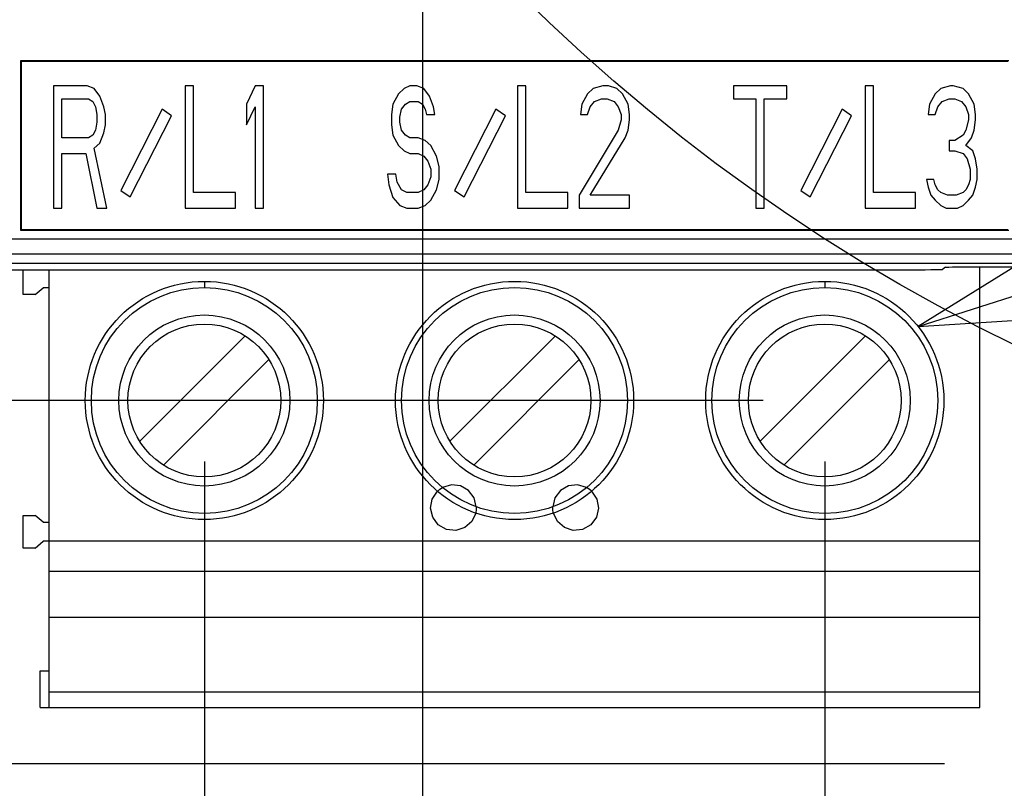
# Model space of a CAD drawing. Extents: x 35 to 410, y 33 to 287.
# Tile 49 of 65: x 253 to 269, y 173 to 185. Entities that reach past the tile are written whole.
import ezdxf

# ---------------------------------------------------------------- set-up
doc = ezdxf.new("R2010")
doc.units = 0
doc.header["$LTSCALE"] = 23.1
doc.layers.get('0').update_dxf_attribs({"linetype": 'CONTINUOUS'})
for name, color, linetype in [('ALL_DIM', 7, 'CONTINUOUS'), ('ALL_FEATURES', 7, 'CONTINUOUS'), ('ALL_NOTE', 7, 'CONTINUOUS')]:
    doc.layers.add(name, color=color, linetype=linetype)
doc.dimstyles.get("Standard").update_dxf_attribs({"dimtxt": 2.5, "dimasz": 2.5, "dimexe": 1.25, "dimexo": 0.625, "dimtad": 1, "dimcen": 2.5, "dimazin": 3, "dimtfac": 1, "dimtmove": 0, "dimatfit": 3})

# ---------------------------------------------------------------- blocks, each defined once
blk = doc.blocks.new('_OPEN')
at = {"color": 0, "linetype": 'BYBLOCK'}
for p, q in [((0, 0), (-1, 0.25)), ((-1, -0.25), (0, 0)), ((-1, 0), (0, 0))]:
    blk.add_line(p, q, dxfattribs=at)
blk = doc.blocks.new('*D7')
at = {"layer": 'ALL_DIM', "color": 2, "linetype": 'CONTINUOUS'}
for p, q in [((252.201, 217.14), (212.968, 217.14)), ((213.968, 217.14), (213.968, 189.89)), ((213.968, 162.64), (213.968, 189.89)), ((254.851, 162.64), (212.968, 162.64))]:
    blk.add_line(p, q, dxfattribs=at)
at = {"layer": 'ALL_DIM', "color": 2, "linetype": 'CONTINUOUS', "xscale": 2, "yscale": 2, "zscale": 2}
for p, rotation in [((213.968, 217.14), 90), ((213.968, 162.64), 270)]:
    blk.add_blockref('_OPEN', p, dxfattribs=dict(at, rotation=rotation))
blk = doc.blocks.new('*D8')
at = {"layer": 'ALL_DIM', "color": 2, "linetype": 'CONTINUOUS'}
for p, q in [((256.151, 221.09), (256.151, 237.689)), ((259.351, 167.14), (259.351, 237.689)), ((256.151, 236.689), (245.538, 236.689)), ((245.538, 236.689), (257.751, 236.689)), ((264.351, 236.689), (257.751, 236.689)), ((259.351, 236.689), (264.351, 236.689))]:
    blk.add_line(p, q, dxfattribs=at)
at = {"layer": 'ALL_DIM', "color": 2, "linetype": 'CONTINUOUS', "xscale": 2, "yscale": 2, "zscale": 2}
blk.add_blockref('_OPEN', (256.151, 236.689), dxfattribs=at)
at = {"layer": 'ALL_DIM', "color": 2, "linetype": 'CONTINUOUS', "xscale": 2, "yscale": 2, "zscale": 2, "rotation": 180}
blk.add_blockref('_OPEN', (259.351, 236.689), dxfattribs=at)
blk = doc.blocks.new('_DOT')
at = {"color": 0, "linetype": 'BYBLOCK'}
blk.add_line((-0.25, 0), (-1, 0), dxfattribs=at)
at = {"color": 0, "linetype": 'BYBLOCK', "const_width": 0.25}
blk.add_lwpolyline([(-0.125, 0, 1), (0.125, 0, 1)], format="xyb", close=True, dxfattribs=at)
blk = doc.blocks.new('*D24')
at = {"layer": 'ALL_DIM', "color": 2, "linetype": 'CONTINUOUS'}
for p, q in [((237.192, 173.865), (237.192, 174.115)), ((237.192, 174.115), (237.192, 168.253)), ((252.231, 173.865), (236.192, 173.865)), ((237.192, 149.876), (237.192, 168.253)), ((254.851, 162.64), (236.192, 162.64)), ((237.192, 162.64), (237.192, 149.876))]:
    blk.add_line(p, q, dxfattribs=at)
at = {"layer": 'ALL_DIM', "color": 2, "linetype": 'CONTINUOUS', "xscale": 2, "yscale": 2, "zscale": 2}
for name, p, rotation in [('_DOT', (237.192, 173.865), 270), ('_OPEN', (237.192, 162.64), 90)]:
    blk.add_blockref(name, p, dxfattribs=dict(at, rotation=rotation))
blk = doc.blocks.new('*D25')
at = {"layer": 'ALL_DIM', "color": 2, "linetype": 'CONTINUOUS'}
for p, q in [((237.192, 178.89), (237.192, 187.869)), ((237.192, 187.869), (237.192, 176.378)), ((264.92, 178.89), (236.192, 178.89)), ((237.192, 173.615), (237.192, 176.378)), ((252.231, 173.865), (236.192, 173.865)), ((237.192, 173.865), (237.192, 173.615))]:
    blk.add_line(p, q, dxfattribs=at)
at = {"layer": 'ALL_DIM', "color": 2, "linetype": 'CONTINUOUS', "xscale": 2, "yscale": 2, "zscale": 2}
for name, p, rotation in [('_OPEN', (237.192, 178.89), 270), ('_DOT', (237.192, 173.865), 90)]:
    blk.add_blockref(name, p, dxfattribs=dict(at, rotation=rotation))
blk = doc.blocks.new('*D26')
at = {"layer": 'ALL_DIM', "color": 2, "linetype": 'CONTINUOUS'}
for p, q in [((231.669, 172.94), (231.669, 173.19)), ((231.669, 173.19), (231.669, 167.79)), ((267.891, 172.94), (230.669, 172.94)), ((231.669, 149.833), (231.669, 167.79)), ((254.851, 162.64), (230.669, 162.64)), ((231.669, 162.64), (231.669, 149.833))]:
    blk.add_line(p, q, dxfattribs=at)
at = {"layer": 'ALL_DIM', "color": 2, "linetype": 'CONTINUOUS', "xscale": 2, "yscale": 2, "zscale": 2}
for name, p, rotation in [('_DOT', (231.669, 172.94), 270), ('_OPEN', (231.669, 162.64), 90)]:
    blk.add_blockref(name, p, dxfattribs=dict(at, rotation=rotation))
blk = doc.blocks.new('*D27')
at = {"layer": 'ALL_DIM', "color": 2, "linetype": 'CONTINUOUS'}
for p, q in [((231.669, 181.53), (231.669, 193.92)), ((231.669, 193.92), (231.669, 177.235)), ((286.664, 181.53), (230.669, 181.53)), ((231.669, 172.69), (231.669, 177.235)), ((267.891, 172.94), (230.669, 172.94)), ((231.669, 172.94), (231.669, 172.69))]:
    blk.add_line(p, q, dxfattribs=at)
at = {"layer": 'ALL_DIM', "color": 2, "linetype": 'CONTINUOUS', "xscale": 2, "yscale": 2, "zscale": 2}
for name, p, rotation in [('_OPEN', (231.669, 181.53), 270), ('_DOT', (231.669, 172.94), 90)]:
    blk.add_blockref(name, p, dxfattribs=dict(at, rotation=rotation))
blk = doc.blocks.new('*D28')
at = {"layer": 'ALL_DIM', "color": 2, "linetype": 'CONTINUOUS'}
for p, q in [((255.771, 177.89), (255.771, 148.119)), ((259.351, 158.14), (259.351, 148.119)), ((255.771, 149.119), (243.52, 149.119)), ((243.52, 149.119), (257.561, 149.119)), ((264.351, 149.119), (257.561, 149.119)), ((259.351, 149.119), (264.351, 149.119))]:
    blk.add_line(p, q, dxfattribs=at)
at = {"layer": 'ALL_DIM', "color": 2, "linetype": 'CONTINUOUS', "xscale": 2, "yscale": 2, "zscale": 2}
blk.add_blockref('_OPEN', (255.771, 149.119), dxfattribs=at)
at = {"layer": 'ALL_DIM', "color": 2, "linetype": 'CONTINUOUS', "xscale": 2, "yscale": 2, "zscale": 2, "rotation": 180}
blk.add_blockref('_OPEN', (259.351, 149.119), dxfattribs=at)
blk = doc.blocks.new('*D29')
at = {"layer": 'ALL_DIM', "color": 2, "linetype": 'CONTINUOUS'}
for p, q in [((255.771, 177.89), (255.771, 142.119)), ((265.931, 177.89), (265.931, 142.119)), ((255.771, 143.119), (220.859, 143.119)), ((220.859, 143.119), (260.851, 143.119)), ((270.931, 143.119), (260.851, 143.119)), ((265.931, 143.119), (270.931, 143.119))]:
    blk.add_line(p, q, dxfattribs=at)
at = {"layer": 'ALL_DIM', "color": 2, "linetype": 'CONTINUOUS', "xscale": 2, "yscale": 2, "zscale": 2}
blk.add_blockref('_OPEN', (255.771, 143.119), dxfattribs=at)
at = {"layer": 'ALL_DIM', "color": 2, "linetype": 'CONTINUOUS', "xscale": 2, "yscale": 2, "zscale": 2, "rotation": 180}
blk.add_blockref('_OPEN', (265.931, 143.119), dxfattribs=at)
blk = doc.blocks.new('*D30')
at = {"layer": 'ALL_DIM', "color": 2, "linetype": 'CONTINUOUS'}
for p, q in [((272.641, 180.53), (272.641, 136.119)), ((259.351, 158.14), (259.351, 144.475)), ((259.351, 140.871), (259.351, 136.119)), ((265.996, 137.119), (243.334, 137.119)), ((259.351, 137.119), (265.996, 137.119)), ((272.641, 137.119), (265.996, 137.119))]:
    blk.add_line(p, q, dxfattribs=at)
at = {"layer": 'ALL_DIM', "color": 2, "linetype": 'CONTINUOUS', "xscale": 2, "yscale": 2, "zscale": 2, "rotation": 180}
blk.add_blockref('_OPEN', (259.351, 137.119), dxfattribs=at)
at = {"layer": 'ALL_DIM', "color": 2, "linetype": 'CONTINUOUS', "xscale": 2, "yscale": 2, "zscale": 2}
blk.add_blockref('_OPEN', (272.641, 137.119), dxfattribs=at)
blk = doc.blocks.new('*D32')
at = {"layer": 'ALL_DIM', "color": 2, "linetype": 'CONTINUOUS'}
for p, q in [((294.611, 177.89), (294.611, 141.929)), ((259.351, 158.14), (259.351, 144.183)), ((259.351, 140.871), (259.351, 124.119)), ((294.611, 135.729), (294.611, 124.119)), ((259.351, 125.119), (276.981, 125.119)), ((294.611, 125.119), (276.981, 125.119))]:
    blk.add_line(p, q, dxfattribs=at)
at = {"layer": 'ALL_DIM', "color": 2, "linetype": 'CONTINUOUS', "xscale": 2, "yscale": 2, "zscale": 2, "rotation": 180}
blk.add_blockref('_OPEN', (259.351, 125.119), dxfattribs=at)
at = {"layer": 'ALL_DIM', "color": 2, "linetype": 'CONTINUOUS', "xscale": 2, "yscale": 2, "zscale": 2}
blk.add_blockref('_OPEN', (294.611, 125.119), dxfattribs=at)

msp = doc.modelspace()

# ---------------------------------------------------------------- linework, layer by layer
at = {"color": 2, "linetype": 'CONTINUOUS'}
msp.add_circle((282.025, 206.702), 29.869, dxfattribs=at)
at = {"layer": 'ALL_FEATURES', "color": 7, "linetype": 'CONTINUOUS'}
for p, q in [((252.758, 184.453), (252.758, 181.677)), ((252.758, 184.453), (252.771, 184.44)), ((268.944, 184.453), (252.758, 184.453)), ((252.771, 184.44), (252.771, 181.69)), ((268.931, 184.44), (252.771, 184.44)), ((253.302, 184.04), (253.302, 182.04)), ((253.852, 184.04), (253.302, 184.04)), ((253.966, 183.998), (253.852, 184.04)), ((254.058, 183.87), (253.966, 183.998)), ((255.456, 184.04), (255.456, 182.04)), ((255.594, 184.04), (255.456, 184.04)), ((255.594, 182.296), (255.594, 184.04)), ((256.602, 184.04), (256.464, 183.743)), ((256.739, 184.04), (256.602, 184.04)), ((256.739, 182.04), (256.739, 184.04)), ((259.043, 183.998), (258.952, 183.913)), ((259.135, 184.04), (259.043, 183.998)), ((259.25, 184.04), (259.135, 184.04)), ((259.364, 183.998), (259.25, 184.04)), ((259.456, 183.87), (259.364, 183.998)), ((260.9, 184.04), (260.9, 182.04)), ((261.037, 184.04), (260.9, 184.04)), ((261.037, 182.296), (261.037, 184.04)), ((262.137, 183.998), (262.045, 183.913)), ((262.298, 184.04), (262.137, 183.998)), ((262.389, 184.04), (262.298, 184.04)), ((262.527, 183.998), (262.389, 184.04)), ((262.618, 183.913), (262.527, 183.998)), ((264.437, 184.04), (264.437, 183.828)), ((265.308, 184.04), (264.437, 184.04)), ((265.308, 183.828), (265.308, 184.04)), ((266.591, 184.04), (266.591, 182.04)), ((266.729, 184.04), (266.591, 184.04)), ((266.729, 182.296), (266.729, 184.04)), ((267.829, 183.998), (267.737, 183.913)), ((267.989, 184.04), (267.829, 183.998)), ((268.035, 184.04), (267.989, 184.04)), ((268.195, 183.998), (268.035, 184.04)), ((268.287, 183.913), (268.195, 183.998)), ((253.439, 183.189), (253.439, 183.828)), ((253.439, 183.828), (253.875, 183.828)), ((253.875, 183.828), (253.944, 183.785)), ((254.127, 183.7), (254.058, 183.87)), ((258.952, 183.913), (258.86, 183.743)), ((259.525, 183.7), (259.456, 183.87)), ((262.045, 183.913), (261.954, 183.743)), ((262.16, 183.785), (262.275, 183.828)), ((262.275, 183.828), (262.366, 183.828)), ((262.366, 183.828), (262.481, 183.785)), ((262.71, 183.743), (262.618, 183.913)), ((264.437, 183.828), (264.804, 183.828)), ((264.804, 183.828), (264.804, 182.04)), ((264.941, 182.04), (264.941, 183.828)), ((264.941, 183.828), (265.308, 183.828)), ((267.737, 183.913), (267.645, 183.743)), ((267.851, 183.785), (267.966, 183.828)), ((267.966, 183.828), (268.058, 183.828)), ((268.058, 183.828), (268.172, 183.785)), ((268.379, 183.743), (268.287, 183.913)), ((253.944, 183.785), (253.989, 183.7)), ((253.989, 183.7), (254.012, 183.572)), ((254.15, 183.572), (254.127, 183.7)), ((255.079, 183.658), (254.402, 182.329)), ((255.235, 183.552), (255.079, 183.658)), ((256.464, 183.743), (256.464, 183.402)), ((256.464, 183.402), (256.602, 183.7)), ((256.602, 183.7), (256.602, 182.04)), ((258.86, 183.743), (258.837, 183.572)), ((258.975, 183.53), (258.998, 183.657)), ((258.998, 183.657), (259.066, 183.743)), ((259.066, 183.743), (259.135, 183.785)), ((259.135, 183.785), (259.273, 183.785)), ((259.273, 183.785), (259.341, 183.743)), ((259.341, 183.743), (259.387, 183.657)), ((259.387, 183.657), (259.41, 183.572)), ((259.548, 183.572), (259.525, 183.7)), ((260.545, 183.658), (259.868, 182.329)), ((260.702, 183.552), (260.545, 183.658)), ((261.954, 183.743), (261.931, 183.572)), ((262.045, 183.572), (262.091, 183.7)), ((262.091, 183.7), (262.16, 183.785)), ((262.481, 183.785), (262.55, 183.7)), ((262.55, 183.7), (262.595, 183.572)), ((262.733, 183.572), (262.71, 183.743)), ((266.214, 183.658), (265.537, 182.329)), ((266.37, 183.552), (266.214, 183.658)), ((267.645, 183.743), (267.622, 183.572)), ((267.737, 183.572), (267.783, 183.7)), ((267.783, 183.7), (267.851, 183.785)), ((268.172, 183.785), (268.241, 183.7)), ((268.241, 183.7), (268.287, 183.572)), ((268.401, 183.572), (268.379, 183.743)), ((254.012, 183.572), (254.012, 183.445)), ((254.15, 183.402), (254.15, 183.572)), ((254.558, 182.222), (255.235, 183.552)), ((258.837, 183.572), (258.837, 183.402)), ((258.975, 183.445), (258.975, 183.53)), ((259.41, 183.572), (259.548, 183.572)), ((260.025, 182.222), (260.702, 183.552)), ((261.931, 183.572), (262.045, 183.572)), ((262.595, 183.487), (262.55, 183.317)), ((262.595, 183.572), (262.595, 183.487)), ((262.71, 183.317), (262.733, 183.487)), ((262.733, 183.487), (262.733, 183.572)), ((265.693, 182.222), (266.37, 183.552)), ((267.622, 183.572), (267.737, 183.572)), ((268.287, 183.487), (268.241, 183.317)), ((268.287, 183.572), (268.287, 183.487)), ((268.379, 183.317), (268.401, 183.487)), ((268.401, 183.487), (268.401, 183.572)), ((254.012, 183.445), (253.989, 183.317)), ((254.127, 183.274), (254.15, 183.402)), ((258.837, 183.402), (258.86, 183.232)), ((258.998, 183.317), (258.975, 183.445)), ((253.875, 183.189), (253.439, 183.189)), ((253.944, 183.232), (253.875, 183.189)), ((253.989, 183.317), (253.944, 183.232)), ((254.058, 183.104), (254.127, 183.274)), ((258.86, 183.232), (258.952, 183.062)), ((259.066, 183.232), (258.998, 183.317)), ((259.135, 183.189), (259.066, 183.232)), ((259.273, 183.189), (259.135, 183.189)), ((259.387, 183.147), (259.273, 183.189)), ((262.55, 183.317), (261.908, 182.253)), ((262.091, 182.253), (262.664, 183.189)), ((262.664, 183.189), (262.71, 183.317)), ((268.195, 183.232), (268.058, 183.147)), ((268.241, 183.317), (268.195, 183.232)), ((268.241, 183.062), (268.333, 183.189)), ((268.333, 183.189), (268.379, 183.317)), ((253.966, 183.019), (254.058, 183.104)), ((254.173, 182.04), (253.966, 183.019)), ((258.952, 183.062), (259.043, 182.977)), ((259.479, 183.062), (259.387, 183.147)), ((259.57, 182.891), (259.479, 183.062)), ((267.966, 183.147), (267.966, 182.977)), ((268.058, 183.147), (267.966, 183.147)), ((268.356, 182.977), (268.241, 183.062)), ((253.439, 182.04), (253.439, 182.934)), ((253.439, 182.934), (253.829, 182.934)), ((253.829, 182.934), (254.012, 182.04)), ((259.043, 182.977), (259.135, 182.934)), ((259.135, 182.934), (259.273, 182.934)), ((259.273, 182.934), (259.364, 182.891)), ((259.364, 182.891), (259.433, 182.806)), ((259.616, 182.721), (259.57, 182.891)), ((267.966, 182.977), (268.058, 182.977)), ((268.058, 182.977), (268.195, 182.934)), ((268.195, 182.934), (268.264, 182.849)), ((268.264, 182.849), (268.31, 182.679)), ((268.401, 182.849), (268.356, 182.977)), ((268.424, 182.679), (268.401, 182.849)), ((259.433, 182.806), (259.479, 182.679)), ((259.479, 182.679), (259.479, 182.551)), ((259.616, 182.508), (259.616, 182.721)), ((268.31, 182.679), (268.31, 182.508)), ((268.424, 182.508), (268.424, 182.679)), ((258.768, 182.594), (258.791, 182.423)), ((258.906, 182.594), (258.768, 182.594)), ((258.929, 182.466), (258.906, 182.594)), ((259.479, 182.551), (259.433, 182.423)), ((258.791, 182.423), (258.86, 182.211)), ((258.998, 182.338), (258.929, 182.466)), ((259.433, 182.423), (259.364, 182.338)), ((259.57, 182.338), (259.616, 182.508)), ((267.599, 182.508), (267.622, 182.381)), ((267.714, 182.508), (267.599, 182.508)), ((267.622, 182.381), (267.668, 182.253)), ((267.737, 182.423), (267.714, 182.508)), ((267.783, 182.338), (267.737, 182.423)), ((268.287, 182.423), (268.241, 182.338)), ((268.31, 182.508), (268.287, 182.423)), ((268.356, 182.253), (268.401, 182.381)), ((268.401, 182.381), (268.424, 182.508)), ((254.402, 182.329), (254.558, 182.222)), ((256.281, 182.296), (255.594, 182.296)), ((256.281, 182.04), (256.281, 182.296)), ((258.86, 182.211), (258.975, 182.083)), ((259.089, 182.296), (258.998, 182.338)), ((259.273, 182.296), (259.089, 182.296)), ((259.364, 182.338), (259.273, 182.296)), ((259.479, 182.168), (259.57, 182.338)), ((259.868, 182.329), (260.025, 182.222)), ((261.725, 182.296), (261.037, 182.296)), ((261.725, 182.04), (261.725, 182.296)), ((261.908, 182.253), (261.908, 182.04)), ((262.733, 182.253), (262.091, 182.253)), ((262.733, 182.04), (262.733, 182.253)), ((265.537, 182.329), (265.693, 182.222)), ((267.416, 182.296), (266.729, 182.296)), ((267.416, 182.04), (267.416, 182.296)), ((267.668, 182.253), (267.737, 182.168)), ((267.829, 182.296), (267.783, 182.338)), ((267.943, 182.253), (267.829, 182.296)), ((268.081, 182.253), (267.943, 182.253)), ((268.195, 182.296), (268.081, 182.253)), ((268.241, 182.338), (268.195, 182.296)), ((268.287, 182.168), (268.356, 182.253)), ((253.302, 182.04), (253.439, 182.04)), ((254.012, 182.04), (254.173, 182.04)), ((255.456, 182.04), (256.281, 182.04)), ((256.602, 182.04), (256.739, 182.04)), ((258.975, 182.083), (259.089, 182.04)), ((259.089, 182.04), (259.273, 182.04)), ((259.273, 182.04), (259.387, 182.083)), ((259.387, 182.083), (259.479, 182.168)), ((260.9, 182.04), (261.725, 182.04)), ((261.908, 182.04), (262.733, 182.04)), ((264.804, 182.04), (264.941, 182.04)), ((266.591, 182.04), (267.416, 182.04)), ((267.737, 182.168), (267.829, 182.083)), ((267.829, 182.083), (267.92, 182.04)), ((267.92, 182.04), (268.104, 182.04)), ((268.104, 182.04), (268.195, 182.083)), ((268.195, 182.083), (268.287, 182.168)), ((252.758, 181.677), (252.771, 181.69)), ((252.758, 181.677), (268.944, 181.677)), ((252.771, 181.69), (268.931, 181.69)), ((267.91, 181.072), (267.859, 181.036)), ((268.41, 181.078), (269.253, 181.078)), ((268.471, 173.865), (268.471, 181.078)), ((251.461, 181.03), (267.359, 181.03)), ((252.803, 180.623), (252.803, 181.03)), ((253.231, 173.865), (253.231, 181.03)), ((253, 180.623), (252.803, 180.623)), ((253, 180.623), (253.134, 180.735)), ((253.231, 180.735), (253.134, 180.735)), ((254.713, 178.222), (256.439, 179.948)), ((259.793, 178.222), (261.519, 179.948)), ((264.873, 178.222), (266.599, 179.948)), ((256.828, 179.559), (255.102, 177.833)), ((261.908, 179.559), (260.182, 177.833)), ((266.988, 179.559), (265.262, 177.833)), ((252.803, 176.473), (252.803, 177.008)), ((252.803, 177.008), (253, 177.008)), ((253.134, 176.896), (253, 177.008)), ((253.134, 176.896), (253.231, 176.896)), ((253, 176.473), (253.134, 176.585)), ((253.231, 176.585), (253.134, 176.585)), ((253, 176.473), (252.803, 176.473)), ((268.471, 176.09), (253.231, 176.09)), ((253.081, 173.865), (253.081, 174.465)), ((253.081, 174.465), (253.231, 174.465)), ((253.081, 173.865), (268.471, 173.865))]:
    msp.add_line(p, q, dxfattribs=at)
at = {"layer": 'ALL_FEATURES', "color": 9, "linetype": 'CONTINUOUS'}
for p, q in [((251.351, 181.289), (269.193, 181.289)), ((251.352, 181.139), (269.193, 181.139)), ((255.771, 180.84), (255.771, 180.74)), ((265.931, 180.84), (265.931, 180.74)), ((259.503, 177.276), (259.589, 177.404)), ((255.771, 177.04), (255.771, 176.94)), ((261.552, 176.908), (261.486, 177.047)), ((265.931, 177.04), (265.931, 176.94)), ((253.231, 176.59), (268.471, 176.59)), ((253.231, 175.34), (268.471, 175.34)), ((268.471, 174.115), (253.231, 174.115))]:
    msp.add_line(p, q, dxfattribs=at)
at = {"layer": 'ALL_FEATURES', "color": 7, "linetype": 'CONTINUOUS'}
for points in [[(267.91, 181.072), (267.924, 181.073), (267.962, 181.075), (268.022, 181.076), (268.101, 181.077), (268.195, 181.077), (268.3, 181.078), (268.41, 181.078)], [(267.359, 181.03), (267.469, 181.031), (267.574, 181.031), (267.668, 181.032), (267.747, 181.033), (267.807, 181.034), (267.845, 181.035), (267.859, 181.036)]]:
    msp.add_lwpolyline(points, dxfattribs=at)
at = {"layer": 'ALL_FEATURES', "color": 9, "linetype": 'CONTINUOUS'}
for points in [[(259.589, 177.404), (259.599, 177.413), (259.627, 177.437), (259.672, 177.465)], [(260.225, 177.149), (260.189, 177.297), (260.098, 177.417), (259.967, 177.492), (259.817, 177.509), (259.672, 177.465)], [(262.03, 177.465), (261.884, 177.509), (261.734, 177.492), (261.603, 177.417), (261.512, 177.297), (261.476, 177.149)], [(262.113, 177.404), (262.198, 177.276), (262.226, 177.127), (262.191, 176.978), (262.099, 176.855), (261.966, 176.778), (261.813, 176.762), (261.667, 176.808), (261.552, 176.908)], [(262.113, 177.404), (262.103, 177.413), (262.074, 177.437), (262.03, 177.465)], [(260.215, 177.047), (260.149, 176.908), (260.034, 176.808), (259.888, 176.762), (259.736, 176.778), (259.602, 176.854), (259.511, 176.978), (259.476, 177.126), (259.503, 177.276)], [(260.225, 177.149), (260.224, 177.097), (260.218, 177.06), (260.215, 177.047)], [(261.486, 177.047), (261.483, 177.06), (261.478, 177.097), (261.476, 177.149)]]:
    msp.add_lwpolyline(points, dxfattribs=at)
at = {"layer": 'ALL_FEATURES', "color": 7, "linetype": 'CONTINUOUS'}
for centre, radius in [((255.771, 178.89), 1.95), ((260.851, 178.89), 1.95), ((265.931, 178.89), 1.95), ((255.771, 178.89), 1.4), ((260.851, 178.89), 1.4), ((265.931, 178.89), 1.4), ((255.771, 178.89), 1.251), ((260.851, 178.89), 1.251), ((265.931, 178.89), 1.251)]:
    msp.add_circle(centre, radius, dxfattribs=at)
at = {"layer": 'ALL_FEATURES', "color": 9, "linetype": 'CONTINUOUS'}
for centre in [(255.771, 178.89), (260.851, 178.89), (265.931, 178.89)]:
    msp.add_circle(centre, 1.85, dxfattribs=at)
at = {"layer": 'ALL_NOTE', "color": 2, "linetype": 'CONTINUOUS'}
msp.add_line((267.46, 180.1), (327.169, 199.201), dxfattribs=at)
msp.add_lwpolyline([(269.213, 181.185), (267.46, 180.1), (269.518, 180.233)], dxfattribs=at)

# ---------------------------------------------------------------- dimensions: what is measured, and where the dimension line sits
at = {"layer": 'ALL_DIM', "color": 2, "linetype": 'CONTINUOUS'}
for base, p1, p2, picture, middle in [((259.351, 236.689), (256.151, 220.09), (259.351, 166.14), '*D8', (245.538, 236.689)), ((272.641, 137.119), (259.351, 159.14), (272.641, 181.53), '*D30', (243.334, 137.119)), ((265.931, 143.119), (255.771, 178.89), (265.931, 178.89), '*D29', (220.859, 143.119)), ((294.611, 125.119), (259.351, 159.14), (294.611, 178.89), '*D32', (271.477, 125.119))]:
    dim = msp.add_linear_dim(base=base, p1=p1, p2=p2, dimstyle='Standard', dxfattribs=at)
    dim.commit()
    dim.dimension.update_dxf_attribs({"geometry": picture, "text_midpoint": middle, "dimtype": 128})
for base, p1, p2, angle, picture, middle in [((213.968, 217.14), (255.851, 162.64), (253.201, 217.14), 90, '*D7', (213.968, 185.762)), ((255.771, 149.119), (259.351, 159.14), (255.771, 178.89), 180, '*D28', (243.52, 149.119))]:
    dim = msp.add_linear_dim(base=base, p1=p1, p2=p2, angle=angle, dimstyle='Standard', dxfattribs=at)
    dim.commit()
    dim.dimension.update_dxf_attribs({"geometry": picture, "text_midpoint": middle, "dimtype": 128})
for base, p1, p2, angle, override, picture, middle in [((231.669, 181.53), (268.891, 172.94), (287.664, 181.53), 90, {"dimblk1": 'DOT', "dimsah": 1}, '*D27', (231.669, 182.912)), ((237.19230396, 178.89037957), (253.23064829, 173.86537958), (265.92016826, 178.89037957), 90, {"dimblk1": 'DOT', "dimsah": 1}, '*D25', (237.19230396, 182.3652798)), ((237.192303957, 173.865379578), (255.850648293, 162.640379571), (253.230648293, 173.865379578), 90, {"dimblk2": 'DOT', "dimsah": 1}, '*D24', (237.192303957, 149.876494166)), ((231.669, 162.64), (268.891, 172.94), (255.851, 162.64), 270, {"dimblk1": 'DOT', "dimsah": 1}, '*D26', (231.669, 149.833))]:
    dim = msp.add_linear_dim(base=base, p1=p1, p2=p2, angle=angle, dimstyle='Standard', override=override, dxfattribs=at)
    dim.commit()
    dim.dimension.update_dxf_attribs({"geometry": picture, "text_midpoint": middle, "dimtype": 128})

doc.saveas('drawing.dxf')
